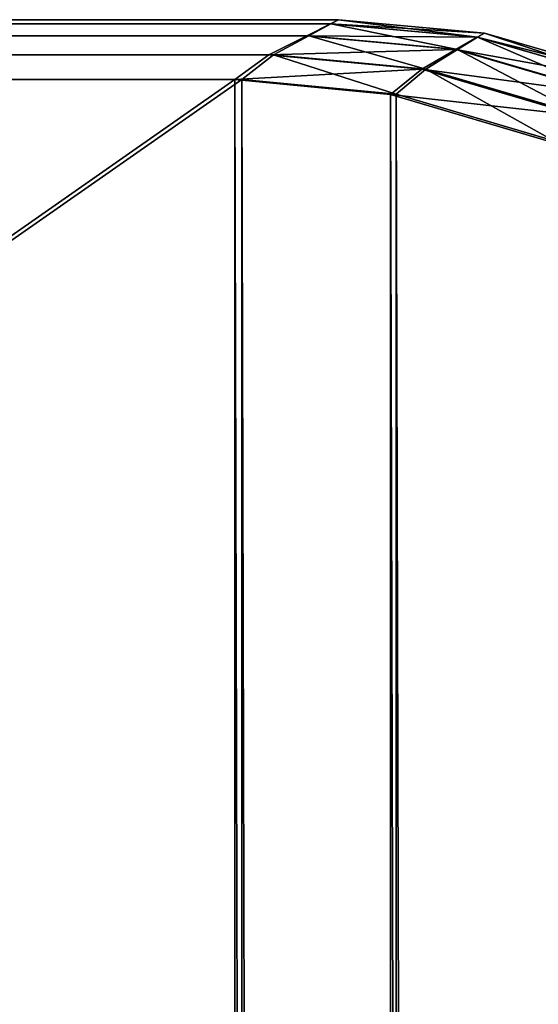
# Model space of a CAD drawing. Extents: x 0 to 31, y 0 to 21.3.
# Tile 47 of 48: x 30.646 to 30.822, y 20.927 to 21.259. Entities that reach past the tile are written whole.
import ezdxf

# ---------------------------------------------------------------- set-up
doc = ezdxf.new("R2010")
doc.units = 0
doc.header["$MEASUREMENT"] = 0
doc.layers.get('0').update_dxf_attribs({"color": 13, "linetype": 'CONTINUOUS'})
doc.layers.add('GLASS_TOP', color=7, linetype='CONTINUOUS')

# ---------------------------------------------------------------- blocks, each defined once
blk = doc.blocks.new('NET8069UC_TRADECAD_DXF')
at = {"layer": 'GLASS_TOP', "color": 0}
for p, q in [((0.2706, 21.2593, 1.2398), (30.7541, 21.2593, 1.2398)), ((0.2706, 21.2593, 1.2398), (30.7541, 21.2593, 1.2398)), ((30.7514, 21.2579, 1.2181), (30.7541, 21.2593, 1.2398)), ((30.7514, 21.2579, 1.2181), (30.7541, 21.2593, 1.2398)), ((30.7541, 21.2593, 1.2398), (30.7515, 21.2579, 1.2617)), ((30.7541, 21.2593, 1.2398), (30.7515, 21.2579, 1.2617)), ((30.7541, 21.2593, 1.2398), (30.8033, 21.2548, 1.2398)), ((30.7541, 21.2593, 1.2398), (30.8033, 21.2548, 1.2398)), ((0.2732, 21.2579, 1.2617), (30.7515, 21.2579, 1.2617)), ((0.2732, 21.2579, 1.2617), (30.7515, 21.2579, 1.2617)), ((0.2733, 21.2579, 1.2181), (30.7514, 21.2579, 1.2181)), ((0.2733, 21.2579, 1.2181), (30.7514, 21.2579, 1.2181)), ((30.7434, 21.2539, 1.1975), (30.7514, 21.2579, 1.2181)), ((30.7434, 21.2539, 1.1975), (30.7514, 21.2579, 1.2181)), ((30.7515, 21.2579, 1.2617), (30.744, 21.2539, 1.2829)), ((30.7515, 21.2579, 1.2617), (30.744, 21.2539, 1.2829)), ((30.7514, 21.2579, 1.2181), (30.8009, 21.2534, 1.2181)), ((30.7514, 21.2579, 1.2181), (30.8009, 21.2534, 1.2181)), ((30.7515, 21.2579, 1.2617), (30.801, 21.2534, 1.2617)), ((30.7515, 21.2579, 1.2617), (30.801, 21.2534, 1.2617)), ((0.2808, 21.2539, 1.2829), (30.744, 21.2539, 1.2829)), ((0.2808, 21.2539, 1.2829), (30.744, 21.2539, 1.2829)), ((0.2813, 21.2539, 1.1975), (30.7434, 21.2539, 1.1975)), ((0.2813, 21.2539, 1.1975), (30.7434, 21.2539, 1.1975)), ((30.7305, 21.2474, 1.1788), (30.7434, 21.2539, 1.1975)), ((30.7305, 21.2474, 1.1788), (30.7434, 21.2539, 1.1975)), ((30.744, 21.2539, 1.2829), (30.7321, 21.2474, 1.3028)), ((30.744, 21.2539, 1.2829), (30.7321, 21.2474, 1.3028)), ((30.7434, 21.2539, 1.1975), (30.7937, 21.2492, 1.1975)), ((30.7434, 21.2539, 1.1975), (30.7937, 21.2492, 1.1975)), ((30.744, 21.2539, 1.2829), (30.7942, 21.2492, 1.2829)), ((30.744, 21.2539, 1.2829), (30.7942, 21.2492, 1.2829)), ((30.7937, 21.2492, 1.1975), (30.8009, 21.2534, 1.2181)), ((30.7937, 21.2492, 1.1975), (30.8009, 21.2534, 1.2181)), ((30.801, 21.2534, 1.2617), (30.7942, 21.2492, 1.2829)), ((30.801, 21.2534, 1.2617), (30.7942, 21.2492, 1.2829)), ((30.8009, 21.2534, 1.2181), (30.8033, 21.2548, 1.2398)), ((30.8009, 21.2534, 1.2181), (30.8033, 21.2548, 1.2398)), ((30.8009, 21.2534, 1.2181), (30.8515, 21.2388, 1.2181)), ((30.8009, 21.2534, 1.2181), (30.8515, 21.2388, 1.2181)), ((30.8033, 21.2548, 1.2398), (30.801, 21.2534, 1.2617)), ((30.8033, 21.2548, 1.2398), (30.801, 21.2534, 1.2617)), ((30.801, 21.2534, 1.2617), (30.8516, 21.2388, 1.2617)), ((30.801, 21.2534, 1.2617), (30.8516, 21.2388, 1.2617)), ((30.8033, 21.2548, 1.2398), (30.8536, 21.2403, 1.2398)), ((30.8033, 21.2548, 1.2398), (30.8536, 21.2403, 1.2398)), ((0.2926, 21.2474, 1.3028), (30.7321, 21.2474, 1.3028)), ((0.2926, 21.2474, 1.3028), (30.7321, 21.2474, 1.3028)), ((0.2942, 21.2474, 1.1788), (30.7305, 21.2474, 1.1788)), ((0.2942, 21.2474, 1.1788), (30.7305, 21.2474, 1.1788)), ((30.7191, 21.2391, 1.1625), (30.7305, 21.2474, 1.1788)), ((30.7191, 21.2391, 1.1625), (30.7305, 21.2474, 1.1788)), ((30.7321, 21.2474, 1.3028), (30.7214, 21.2391, 1.3205)), ((30.7321, 21.2474, 1.3028), (30.7214, 21.2391, 1.3205)), ((30.7305, 21.2474, 1.1788), (30.7822, 21.2426, 1.1788)), ((30.7305, 21.2474, 1.1788), (30.7822, 21.2426, 1.1788)), ((30.7321, 21.2474, 1.3028), (30.7835, 21.2426, 1.3028)), ((30.7321, 21.2474, 1.3028), (30.7835, 21.2426, 1.3028)), ((30.7822, 21.2426, 1.1788), (30.7937, 21.2492, 1.1975)), ((30.7822, 21.2426, 1.1788), (30.7937, 21.2492, 1.1975)), ((30.7942, 21.2492, 1.2829), (30.7835, 21.2426, 1.3028)), ((30.7942, 21.2492, 1.2829), (30.7835, 21.2426, 1.3028)), ((30.7937, 21.2492, 1.1975), (30.8452, 21.2342, 1.1975)), ((30.7937, 21.2492, 1.1975), (30.8452, 21.2342, 1.1975)), ((30.7942, 21.2492, 1.2829), (30.8455, 21.2343, 1.2829)), ((30.7942, 21.2492, 1.2829), (30.8455, 21.2343, 1.2829)), ((30.7716, 21.2341, 1.1625), (30.7822, 21.2426, 1.1788)), ((30.7716, 21.2341, 1.1625), (30.7822, 21.2426, 1.1788)), ((30.7835, 21.2426, 1.3028), (30.7735, 21.2342, 1.3205)), ((30.7835, 21.2426, 1.3028), (30.7735, 21.2342, 1.3205)), ((30.7822, 21.2426, 1.1788), (30.8351, 21.227, 1.1788)), ((30.7822, 21.2426, 1.1788), (30.8351, 21.227, 1.1788)), ((30.7835, 21.2426, 1.3028), (30.8361, 21.2272, 1.3028)), ((30.7835, 21.2426, 1.3028), (30.8361, 21.2272, 1.3028)), ((30.7214, 21.2391, 1.3205), (0.3033, 21.2391, 1.3205)), ((30.7214, 21.2391, 1.3205), (0.3033, 21.2391, 1.3205)), ((30.7191, 21.2391, 1.1625), (0.3056, 21.2391, 1.1625)), ((30.7191, 21.2391, 1.1625), (0.3056, 21.2391, 1.1625)), ((30.7716, 21.2341, 1.1625), (30.7191, 21.2391, 1.1625)), ((30.7716, 21.2341, 1.1625), (30.7191, 21.2391, 1.1625)), ((30.7735, 21.2342, 1.3205), (30.7214, 21.2391, 1.3205)), ((30.7735, 21.2342, 1.3205), (30.7214, 21.2391, 1.3205)), ((30.8253, 21.2182, 1.1625), (30.7716, 21.2341, 1.1625)), ((30.8253, 21.2182, 1.1625), (30.7716, 21.2341, 1.1625)), ((30.8268, 21.2184, 1.3205), (30.7735, 21.2342, 1.3205)), ((30.8268, 21.2184, 1.3205), (30.7735, 21.2342, 1.3205))]:
    blk.add_line(p, q, dxfattribs=at)
at = {"layer": 'GLASS_TOP', "color": 7}
mesh = blk.add_polyface(dxfattribs=at)
corners = [(30.7515, 21.2579, 1.2617), (0.2706, 21.2593, 1.2398), (30.7541, 21.2593, 1.2398), (0.2732, 21.2579, 1.2617)]
mesh.append_faces([[corners[k] for k in face] for face in [(0, 1, 2), (1, 0, 3)]], dxfattribs={"vtx0": -1, "color": 7})
mesh = blk.add_polyface(dxfattribs=at)
corners = [(30.7541, 21.2593, 1.2398), (0.2733, 21.2579, 1.2181), (30.7514, 21.2579, 1.2181), (0.2706, 21.2593, 1.2398)]
mesh.append_faces([[corners[k] for k in face] for face in [(0, 1, 2), (1, 0, 3)]], dxfattribs={"vtx0": -1, "color": 7})
mesh = blk.add_polyface(dxfattribs=at)
corners = [(30.8033, 21.2548, 1.2398), (30.7514, 21.2579, 1.2181), (30.8009, 21.2534, 1.2181), (30.7541, 21.2593, 1.2398)]
mesh.append_faces([[corners[k] for k in face] for face in [(0, 1, 2), (1, 0, 3)]], dxfattribs={"vtx0": -1, "color": 7})
mesh = blk.add_polyface(dxfattribs=at)
corners = [(30.801, 21.2534, 1.2617), (30.7541, 21.2593, 1.2398), (30.8033, 21.2548, 1.2398), (30.7515, 21.2579, 1.2617)]
mesh.append_faces([[corners[k] for k in face] for face in [(0, 1, 2), (1, 0, 3)]], dxfattribs={"vtx0": -1, "color": 7})
mesh = blk.add_polyface(dxfattribs=at)
corners = [(30.744, 21.2539, 1.2829), (0.2732, 21.2579, 1.2617), (30.7515, 21.2579, 1.2617), (0.2808, 21.2539, 1.2829)]
mesh.append_faces([[corners[k] for k in face] for face in [(0, 1, 2), (1, 0, 3)]], dxfattribs={"vtx0": -1, "color": 7})
mesh = blk.add_polyface(dxfattribs=at)
corners = [(30.7514, 21.2579, 1.2181), (0.2813, 21.2539, 1.1975), (30.7434, 21.2539, 1.1975), (0.2733, 21.2579, 1.2181)]
mesh.append_faces([[corners[k] for k in face] for face in [(0, 1, 2), (1, 0, 3)]], dxfattribs={"vtx0": -1, "color": 7})
mesh = blk.add_polyface(dxfattribs=at)
corners = [(30.8009, 21.2534, 1.2181), (30.7434, 21.2539, 1.1975), (30.7937, 21.2492, 1.1975), (30.7514, 21.2579, 1.2181)]
mesh.append_faces([[corners[k] for k in face] for face in [(0, 1, 2), (1, 0, 3)]], dxfattribs={"vtx0": -1, "color": 7})
mesh = blk.add_polyface(dxfattribs=at)
corners = [(30.7942, 21.2492, 1.2829), (30.7515, 21.2579, 1.2617), (30.801, 21.2534, 1.2617), (30.744, 21.2539, 1.2829)]
mesh.append_faces([[corners[k] for k in face] for face in [(0, 1, 2), (1, 0, 3)]], dxfattribs={"vtx0": -1, "color": 7})
mesh = blk.add_polyface(dxfattribs=at)
corners = [(30.7321, 21.2474, 1.3028), (0.2808, 21.2539, 1.2829), (30.744, 21.2539, 1.2829), (0.2926, 21.2474, 1.3028)]
mesh.append_faces([[corners[k] for k in face] for face in [(0, 1, 2), (1, 0, 3)]], dxfattribs={"vtx0": -1, "color": 7})
mesh = blk.add_polyface(dxfattribs=at)
corners = [(30.7434, 21.2539, 1.1975), (0.2942, 21.2474, 1.1788), (30.7305, 21.2474, 1.1788), (0.2813, 21.2539, 1.1975)]
mesh.append_faces([[corners[k] for k in face] for face in [(0, 1, 2), (1, 0, 3)]], dxfattribs={"vtx0": -1, "color": 7})
mesh = blk.add_polyface(dxfattribs=at)
corners = [(30.7937, 21.2492, 1.1975), (30.7305, 21.2474, 1.1788), (30.7822, 21.2426, 1.1788), (30.7434, 21.2539, 1.1975)]
mesh.append_faces([[corners[k] for k in face] for face in [(0, 1, 2), (1, 0, 3)]], dxfattribs={"vtx0": -1, "color": 7})
mesh = blk.add_polyface(dxfattribs=at)
corners = [(30.7835, 21.2426, 1.3028), (30.744, 21.2539, 1.2829), (30.7942, 21.2492, 1.2829), (30.7321, 21.2474, 1.3028)]
mesh.append_faces([[corners[k] for k in face] for face in [(0, 1, 2), (1, 0, 3)]], dxfattribs={"vtx0": -1, "color": 7})
mesh = blk.add_polyface(dxfattribs=at)
corners = [(30.8515, 21.2388, 1.2181), (30.7937, 21.2492, 1.1975), (30.8452, 21.2342, 1.1975), (30.8009, 21.2534, 1.2181)]
mesh.append_faces([[corners[k] for k in face] for face in [(0, 1, 2), (1, 0, 3)]], dxfattribs={"vtx0": -1, "color": 7})
mesh = blk.add_polyface(dxfattribs=at)
corners = [(30.8455, 21.2343, 1.2829), (30.801, 21.2534, 1.2617), (30.8516, 21.2388, 1.2617), (30.7942, 21.2492, 1.2829)]
mesh.append_faces([[corners[k] for k in face] for face in [(0, 1, 2), (1, 0, 3)]], dxfattribs={"vtx0": -1, "color": 7})
mesh = blk.add_polyface(dxfattribs=at)
corners = [(30.8536, 21.2403, 1.2398), (30.8009, 21.2534, 1.2181), (30.8515, 21.2388, 1.2181), (30.8033, 21.2548, 1.2398)]
mesh.append_faces([[corners[k] for k in face] for face in [(0, 1, 2), (1, 0, 3)]], dxfattribs={"vtx0": -1, "color": 7})
mesh = blk.add_polyface(dxfattribs=at)
corners = [(30.8516, 21.2388, 1.2617), (30.8033, 21.2548, 1.2398), (30.8536, 21.2403, 1.2398), (30.801, 21.2534, 1.2617)]
mesh.append_faces([[corners[k] for k in face] for face in [(0, 1, 2), (1, 0, 3)]], dxfattribs={"vtx0": -1, "color": 7})
mesh = blk.add_polyface(dxfattribs=at)
corners = [(30.7214, 21.2391, 1.3205), (0.2926, 21.2474, 1.3028), (30.7321, 21.2474, 1.3028), (0.3033, 21.2391, 1.3205)]
mesh.append_faces([[corners[k] for k in face] for face in [(0, 1, 2), (1, 0, 3)]], dxfattribs={"vtx0": -1, "color": 7})
mesh = blk.add_polyface(dxfattribs=at)
corners = [(30.7305, 21.2474, 1.1788), (0.3056, 21.2391, 1.1625), (30.7191, 21.2391, 1.1625), (0.2942, 21.2474, 1.1788)]
mesh.append_faces([[corners[k] for k in face] for face in [(0, 1, 2), (1, 0, 3)]], dxfattribs={"vtx0": -1, "color": 7})
mesh = blk.add_polyface(dxfattribs=at)
corners = [(30.7822, 21.2426, 1.1788), (30.7191, 21.2391, 1.1625), (30.7716, 21.2341, 1.1625), (30.7305, 21.2474, 1.1788)]
mesh.append_faces([[corners[k] for k in face] for face in [(0, 1, 2), (1, 0, 3)]], dxfattribs={"vtx0": -1, "color": 7})
mesh = blk.add_polyface(dxfattribs=at)
corners = [(30.7735, 21.2342, 1.3205), (30.7321, 21.2474, 1.3028), (30.7835, 21.2426, 1.3028), (30.7214, 21.2391, 1.3205)]
mesh.append_faces([[corners[k] for k in face] for face in [(0, 1, 2), (1, 0, 3)]], dxfattribs={"vtx0": -1, "color": 7})
mesh = blk.add_polyface(dxfattribs=at)
corners = [(30.8452, 21.2342, 1.1975), (30.7822, 21.2426, 1.1788), (30.8351, 21.227, 1.1788), (30.7937, 21.2492, 1.1975)]
mesh.append_faces([[corners[k] for k in face] for face in [(0, 1, 2), (1, 0, 3)]], dxfattribs={"vtx0": -1, "color": 7})
mesh = blk.add_polyface(dxfattribs=at)
corners = [(30.8361, 21.2272, 1.3028), (30.7942, 21.2492, 1.2829), (30.8455, 21.2343, 1.2829), (30.7835, 21.2426, 1.3028)]
mesh.append_faces([[corners[k] for k in face] for face in [(0, 1, 2), (1, 0, 3)]], dxfattribs={"vtx0": -1, "color": 7})
mesh = blk.add_polyface(dxfattribs=at)
corners = [(30.8351, 21.227, 1.1788), (30.7716, 21.2341, 1.1625), (30.8253, 21.2182, 1.1625), (30.7822, 21.2426, 1.1788)]
mesh.append_faces([[corners[k] for k in face] for face in [(0, 1, 2), (1, 0, 3)]], dxfattribs={"vtx0": -1, "color": 7})
mesh = blk.add_polyface(dxfattribs=at)
corners = [(30.8268, 21.2184, 1.3205), (30.7835, 21.2426, 1.3028), (30.8361, 21.2272, 1.3028), (30.7735, 21.2342, 1.3205)]
mesh.append_faces([[corners[k] for k in face] for face in [(0, 1, 2), (1, 0, 3)]], dxfattribs={"vtx0": -1, "color": 7})
mesh = blk.add_polyface(dxfattribs=at)
corners = [(0.0218, 0.2571, 1.1625), (0.017, 20.9407, 1.1625), (0.017, 0.3103, 1.1625), (0.0218, 20.995, 1.1625), (0.0373, 0.2027, 1.1625), (0.0373, 21.0506, 1.1625), (0.0642, 0.1504, 1.1625), (0.064, 21.104, 1.1625), (0.1015, 21.1517, 1.1625), (0.1018, 0.1037, 1.1625), (0.1477, 21.1905, 1.1625), (0.1481, 0.0657, 1.1625), (0.1994, 21.2182, 1.1625), (0.2, 0.0386, 1.1625), (0.2531, 21.2341, 1.1625), (0.2539, 0.0229, 1.1625), (0.3056, 21.2391, 1.1625), (0.3066, 0.0181, 1.1625), (30.7191, 21.2391, 1.1625), (30.7181, 0.0181, 1.1625), (30.7708, 0.0229, 1.1625), (30.7716, 21.2341, 1.1625), (30.8247, 0.0386, 1.1625), (30.8253, 21.2182, 1.1625), (30.8766, 0.0657, 1.1625), (30.877, 21.1905, 1.1625), (30.9229, 0.1037, 1.1625), (30.9232, 21.1517, 1.1625), (30.9605, 0.1504, 1.1625), (30.9607, 21.104, 1.1625), (30.9874, 0.2027, 1.1625), (30.9874, 21.0506, 1.1625), (31.0029, 0.2571, 1.1625), (31.0029, 20.995, 1.1625), (31.0077, 0.3103, 1.1625), (31.0077, 20.9407, 1.1625)]
mesh.append_faces([[corners[k] for k in face] for face in [(0, 1, 2), (33, 34, 35)]], dxfattribs={"vtx0": -1, "color": 7})
mesh.append_faces([[corners[k] for k in face] for face in [(1, 0, 3), (3, 4, 5), (5, 6, 7), (7, 6, 8), (8, 9, 10), (10, 11, 12), (12, 13, 14), (14, 15, 16), (16, 17, 18), (18, 20, 21), (21, 22, 23), (23, 24, 25), (25, 26, 27), (27, 28, 29), (29, 30, 31), (31, 32, 33)]], dxfattribs={"vtx0": -1, "vtx1": -1, "color": 7})
mesh.append_faces([[corners[k] for k in face] for face in [(3, 0, 4), (5, 4, 6), (8, 6, 9), (10, 9, 11), (12, 11, 13), (14, 13, 15), (16, 15, 17), (18, 17, 19), (18, 19, 20), (21, 20, 22), (23, 22, 24), (25, 24, 26), (27, 26, 28), (29, 28, 30), (31, 30, 32), (33, 32, 34)]], dxfattribs={"vtx0": -1, "vtx2": -1, "color": 7})
mesh = blk.add_polyface(dxfattribs=at)
corners = [(0.0218, 20.9981, 1.3205), (0.017, 0.3074, 1.3205), (0.017, 20.9445, 1.3205), (0.0218, 0.2547, 1.3205), (0.0371, 21.0529, 1.3205), (0.0372, 0.2009, 1.3205), (0.0637, 21.1057, 1.3205), (0.0638, 0.1491, 1.3205), (0.1008, 21.1528, 1.3205), (0.1011, 0.1028, 1.3205), (0.1466, 21.1911, 1.3205), (0.147, 0.0652, 1.3205), (0.1979, 21.2184, 1.3205), (0.1984, 0.0384, 1.3205), (0.2512, 21.2342, 1.3205), (0.2518, 0.0229, 1.3205), (0.3033, 21.2391, 1.3205), (0.304, 0.0181, 1.3205), (30.7214, 21.2391, 1.3205), (30.7207, 0.0181, 1.3205), (30.7729, 0.0229, 1.3205), (30.7735, 21.2342, 1.3205), (30.8263, 0.0384, 1.3205), (30.8268, 21.2184, 1.3205), (30.8777, 0.0652, 1.3205), (30.8781, 21.1911, 1.3205), (30.9236, 0.1028, 1.3205), (30.9239, 21.1528, 1.3205), (30.9609, 0.1491, 1.3205), (30.961, 21.1057, 1.3205), (30.9875, 0.2009, 1.3205), (30.9876, 21.0529, 1.3205), (31.0029, 0.2547, 1.3205), (31.0029, 20.9981, 1.3205), (31.0077, 20.9445, 1.3205), (31.0077, 0.3074, 1.3205)]
mesh.append_faces([[corners[k] for k in face] for face in [(0, 1, 2), (32, 34, 35)]], dxfattribs={"vtx0": -1, "color": 7})
mesh.append_faces([[corners[k] for k in face] for face in [(1, 0, 3), (3, 4, 5), (5, 6, 7), (7, 8, 9), (9, 10, 11), (11, 12, 13), (13, 14, 15), (15, 16, 17), (17, 18, 19), (19, 18, 20), (20, 21, 22), (22, 23, 24), (24, 25, 26), (26, 27, 28), (28, 29, 30), (30, 31, 32)]], dxfattribs={"vtx0": -1, "vtx1": -1, "color": 7})
mesh.append_faces([[corners[k] for k in face] for face in [(3, 0, 4), (5, 4, 6), (7, 6, 8), (9, 8, 10), (11, 10, 12), (13, 12, 14), (15, 14, 16), (17, 16, 18), (20, 18, 21), (22, 21, 23), (24, 23, 25), (26, 25, 27), (28, 27, 29), (30, 29, 31), (32, 31, 33), (32, 33, 34)]], dxfattribs={"vtx0": -1, "vtx2": -1, "color": 7})

msp = doc.modelspace()

# ---------------------------------------------------------------- block references
at = {"color": 0}
msp.add_blockref('NET8069UC_TRADECAD_DXF', (0, 0), dxfattribs=at)

doc.saveas('drawing.dxf')
